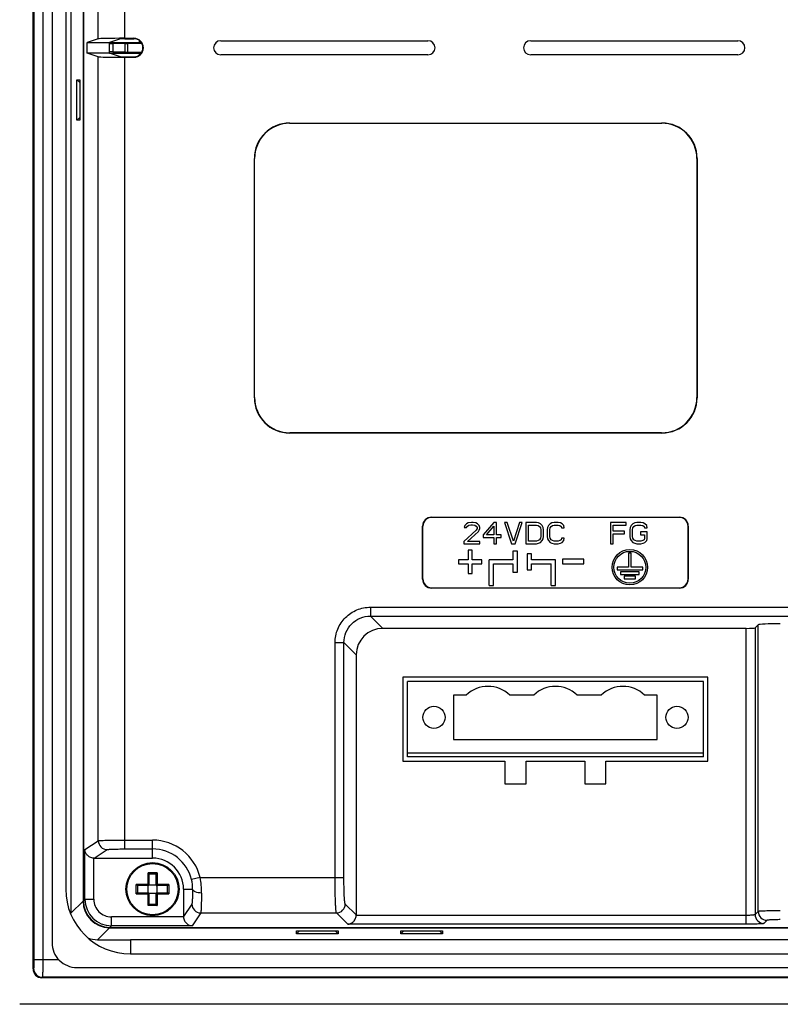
# Model space of a CAD drawing. Header units: millimetres. Extents: x 0 to 1189, y 0 to 841.
# Tile 11 of 17: x 827 to 913, y 384 to 495. Entities that reach past the tile are written whole.
import ezdxf

# ---------------------------------------------------------------- set-up
doc = ezdxf.new("R2010")
doc.units = ezdxf.units.MM
doc.header["$LTSCALE"] = 65.395
for name, color, linetype in [('FRONT_CASE-RX10-SHAPE', 7, 'CONTINUOUS'), ('M3X8-SHAPE', 7, 'CONTINUOUS'), ('REAR_CASE-RX10-SHAPE', 7, 'CONTINUOUS'), ('SEAL_GASKET_RX10-SHAPE', 7, 'CONTINUOUS'), ('TB_OQ03A5_ANYTEK-SHAPE', 7, 'CONTINUOUS')]:
    doc.layers.add(name, color=color, linetype=linetype)

msp = doc.modelspace()

# ---------------------------------------------------------------- linework, layer by layer
at = {"layer": 'FRONT_CASE-RX10-SHAPE', "color": 7, "linetype": 'Continuous'}
for p, q in [((828.585, 388.041), (828.585, 596.035)), ((828.692, 594.979), (828.692, 389.097)), ((829.691, 594.979), (829.691, 389.097)), ((832.871, 589.752), (832.871, 394.324)), ((834.234, 588.389), (834.234, 395.687)), ((837.209, 492.641), (840.617, 492.641)), ((837.209, 492.505), (837.598, 492.503)), ((837.598, 492.503), (837.598, 491.574)), ((838.976, 492.503), (837.598, 492.503)), ((838.976, 492.503), (839.28, 492.533)), ((838.976, 491.574), (838.976, 492.503)), ((839.28, 491.543), (839.28, 492.533)), ((840.874, 492.533), (839.28, 492.533)), ((840.617, 492.641), (840.617, 492.836)), ((840.681, 492.635), (840.617, 492.641)), ((840.681, 492.781), (840.681, 492.635)), ((837.598, 491.574), (837.209, 491.572)), ((837.209, 491.435), (840.617, 491.435)), ((837.598, 491.574), (838.976, 491.574)), ((838.976, 491.574), (839.28, 491.543)), ((839.28, 491.543), (840.874, 491.543)), ((840.681, 491.441), (840.617, 491.435)), ((840.617, 491.24), (840.617, 491.435)), ((840.681, 491.441), (840.681, 491.295)), ((833.528, 488.421), (833.868, 488.428)), ((833.528, 483.855), (833.528, 488.421)), ((833.868, 488.105), (833.528, 488.421)), ((833.868, 488.428), (833.868, 483.849)), ((833.868, 484.171), (833.528, 483.855)), ((833.868, 483.849), (833.528, 483.855)), ((832.871, 394.324), (834.234, 395.687)), ((837.229, 392.691), (835.867, 391.328)), ((837.229, 392.691), (1087.932, 392.691)), ((835.867, 391.328), (839.581, 391.328)), ((858.328, 391.982), (858.334, 392.328)), ((858.662, 392.328), (858.328, 391.982)), ((863.033, 391.982), (858.328, 391.982)), ((858.334, 392.328), (863.027, 392.328)), ((862.699, 392.328), (863.033, 391.982)), ((863.027, 392.328), (863.033, 391.982)), ((870.128, 391.982), (870.134, 392.328)), ((870.462, 392.328), (870.128, 391.982)), ((874.833, 391.982), (870.128, 391.982)), ((870.134, 392.328), (874.827, 392.328)), ((874.499, 392.328), (874.833, 391.982)), ((874.827, 392.328), (874.833, 391.982)), ((828.692, 389.097), (831.472, 389.097)), ((828.643, 388.099), (828.585, 388.041)), ((829.641, 387.1), (829.583, 387.042)), ((1095.578, 387.042), (829.583, 387.042)), ((1095.52, 387.1), (829.641, 387.1)), ((1098.083, 384.038), (827.079, 384.038))]:
    msp.add_line(p, q, dxfattribs=at)
msp.add_arc((829.645, 388.102), 1.002, 180.18576, 269.81424, dxfattribs=at)
for centre, major_axis, ratio, start_param, end_param in [((841.18, 492.635), (0.5, 0), 0.005236, -3.0892328, -2.4046168), ((841.18, 491.441), (0.5, 0), 0.005236, 2.4050938, 3.0892328), ((837.238, 395.695), (2.127, 2.127), 0.9972647, -3.9256213, -2.357564), ((835.875, 394.333), (2.127, 2.127), 0.9972647, -2.7245015, -2.357564), ((829.586, 388.044), (0.709, 0.709), 0.9972647, 2.357564, 3.9256213)]:
    msp.add_ellipse(centre, major_axis=major_axis, ratio=ratio, start_param=start_param, end_param=end_param, dxfattribs=at)
for points, knots in [([(828.692, 389.097), (828.692, 388.974), (828.691, 388.794), (828.685, 388.564), (828.679, 388.417), (828.671, 388.294), (828.664, 388.199), (828.654, 388.139), (828.65, 388.106), (828.643, 388.099)], [0, 0, 0, 0, 0.3700971, 0.5384625, 0.6875092, 0.8119367, 0.9073726, 0.9705819, 1, 1, 1, 1]), ([(829.691, 389.097), (829.691, 388.85), (829.689, 388.491), (829.683, 388.032), (829.677, 387.737), (829.67, 387.491), (829.662, 387.303), (829.655, 387.185), (829.647, 387.125), (829.644, 387.106), (829.641, 387.1)], [0, 0, 0, 0, 0.3707901, 0.5394735, 0.6887866, 0.8133812, 0.9088098, 0.9716956, 0.990222, 1, 1, 1, 1])]:
    msp.add_open_spline(points, degree=3, knots=knots, dxfattribs=at)
at = {"layer": 'M3X8-SHAPE', "color": 7, "linetype": 'Continuous'}
for p, q in [((841.572, 397.547), (841.572, 398.868)), ((842.589, 398.868), (841.572, 398.868)), ((841.681, 398.741), (841.681, 397.438)), ((842.481, 398.738), (841.681, 398.738)), ((842.481, 397.438), (842.481, 398.741)), ((842.589, 398.868), (842.589, 397.547)), ((840.25, 396.53), (840.25, 397.547)), ((841.572, 397.547), (840.25, 397.547)), ((841.681, 397.438), (840.378, 397.438)), ((840.381, 397.438), (840.381, 396.638)), ((841.581, 397.538), (841.572, 397.547)), ((841.581, 396.638), (841.581, 397.438)), ((841.681, 397.538), (842.481, 397.538)), ((843.783, 397.438), (842.481, 397.438)), ((842.581, 397.538), (842.589, 397.547)), ((842.581, 397.438), (842.581, 396.638)), ((843.911, 397.547), (842.589, 397.547)), ((843.781, 396.638), (843.781, 397.438)), ((843.911, 397.547), (843.911, 396.53)), ((840.25, 396.53), (841.572, 396.53)), ((840.378, 396.638), (841.681, 396.638)), ((841.572, 396.53), (841.581, 396.538)), ((841.572, 395.208), (841.572, 396.53)), ((841.681, 396.638), (841.681, 395.336)), ((842.481, 396.538), (841.681, 396.538)), ((842.481, 395.336), (842.481, 396.638)), ((842.481, 396.638), (843.783, 396.638)), ((842.589, 396.53), (842.581, 396.538)), ((842.589, 396.53), (842.589, 395.208)), ((842.589, 396.53), (843.911, 396.53)), ((842.589, 395.208), (841.572, 395.208)), ((841.681, 395.338), (842.481, 395.338))]:
    msp.add_line(p, q, dxfattribs=at)
for radius in [3, 2.896]:
    msp.add_circle((842.081, 397.038), radius, dxfattribs=at)
for centre, radius, start, end in [((840.742, 398), 1.202, 45.72243, 46.28183), ((840.714, 397.972), 1.241, 44.25438, 45.70595), ((843.447, 397.971), 1.242, 134.25202, 135.70359), ((843.419, 398), 1.202, 133.7136, 134.273), ((841.119, 398.377), 1.202, 223.7136, 224.273), ((841.148, 398.404), 1.242, 224.25202, 225.70359), ((843.013, 398.404), 1.242, 314.3045, 315.75593), ((843.043, 398.377), 1.202, 315.7281, 316.2875), ((841.119, 395.699), 1.202, 135.72243, 136.28183), ((841.147, 395.671), 1.241, 134.25438, 135.70595), ((843.014, 395.671), 1.242, 44.30204, 45.75347), ((843.043, 395.699), 1.202, 43.71932, 44.27872), ((840.742, 396.076), 1.202, 313.71932, 314.27872), ((840.713, 396.105), 1.242, 314.30204, 315.75347), ((843.447, 396.105), 1.242, 224.3045, 225.75593), ((843.419, 396.076), 1.202, 225.7281, 226.2875)]:
    msp.add_arc(centre, radius, start, end, dxfattribs=at)
for points, knots in [([(841.677, 398.749), (841.674, 398.756), (841.664, 398.77), (841.639, 398.8), (841.618, 398.823), (841.603, 398.838)], [0, 0, 0, 0, 0.1921675, 0.4413274, 1, 1, 1, 1]), ([(841.681, 398.741), (841.681, 398.741), (841.68, 398.744), (841.679, 398.747), (841.677, 398.749)], [0, 0, 0, 0, 0.1727929, 1, 1, 1, 1]), ([(842.481, 398.741), (842.481, 398.741), (842.481, 398.744), (842.483, 398.747), (842.484, 398.749)], [0, 0, 0, 0, 0.1731724, 1, 1, 1, 1]), ([(842.484, 398.749), (842.488, 398.756), (842.498, 398.77), (842.522, 398.8), (842.543, 398.823), (842.558, 398.838)], [0, 0, 0, 0, 0.1917565, 0.4412287, 1, 1, 1, 1]), ([(840.369, 397.441), (840.363, 397.445), (840.349, 397.455), (840.319, 397.479), (840.296, 397.501), (840.281, 397.516)], [0, 0, 0, 0, 0.1917565, 0.4412287, 1, 1, 1, 1]), ([(840.378, 397.438), (840.378, 397.438), (840.374, 397.439), (840.372, 397.44), (840.369, 397.441)], [0, 0, 0, 0, 0.1731724, 1, 1, 1, 1]), ([(841.681, 397.438), (841.677, 397.442), (841.66, 397.458), (841.627, 397.492), (841.597, 397.522), (841.581, 397.538)], [0, 0, 0, 0, 0.1060364, 0.5088684, 1, 1, 1, 1]), ([(842.481, 397.438), (842.484, 397.442), (842.501, 397.459), (842.535, 397.492), (842.564, 397.522), (842.581, 397.538)], [0, 0, 0, 0, 0.1060364, 0.5088684, 1, 1, 1, 1]), ([(843.881, 397.516), (843.871, 397.507), (843.853, 397.489), (843.829, 397.469), (843.811, 397.455), (843.8, 397.446), (843.791, 397.441), (843.785, 397.438), (843.783, 397.438)], [0, 0, 0, 0, 0.312316, 0.6103512, 0.7442588, 0.8597652, 0.9477327, 1, 1, 1, 1]), ([(840.369, 396.635), (840.363, 396.631), (840.349, 396.621), (840.319, 396.597), (840.296, 396.575), (840.281, 396.56)], [0, 0, 0, 0, 0.1921675, 0.4413274, 1, 1, 1, 1]), ([(840.378, 396.638), (840.378, 396.638), (840.374, 396.638), (840.372, 396.636), (840.369, 396.635)], [0, 0, 0, 0, 0.1727929, 1, 1, 1, 1]), ([(841.581, 396.538), (841.592, 396.549), (841.618, 396.575), (841.651, 396.609), (841.673, 396.631), (841.681, 396.638)], [0, 0, 0, 0, 0.3306448, 0.780199, 1, 1, 1, 1]), ([(842.581, 396.538), (842.57, 396.549), (842.544, 396.575), (842.51, 396.608), (842.488, 396.631), (842.481, 396.638)], [0, 0, 0, 0, 0.3306448, 0.780199, 1, 1, 1, 1]), ([(843.881, 396.56), (843.871, 396.569), (843.853, 396.587), (843.829, 396.608), (843.812, 396.622), (843.8, 396.63), (843.791, 396.636), (843.785, 396.638), (843.783, 396.638)], [0, 0, 0, 0, 0.3120447, 0.6096242, 0.743259, 0.858778, 0.9471969, 1, 1, 1, 1]), ([(841.603, 395.238), (841.612, 395.247), (841.629, 395.266), (841.65, 395.289), (841.664, 395.307), (841.673, 395.319), (841.678, 395.328), (841.681, 395.333), (841.681, 395.336)], [0, 0, 0, 0, 0.3120447, 0.6096242, 0.743259, 0.858778, 0.9471969, 1, 1, 1, 1]), ([(842.558, 395.238), (842.549, 395.247), (842.532, 395.266), (842.511, 395.289), (842.497, 395.307), (842.489, 395.319), (842.483, 395.328), (842.481, 395.333), (842.481, 395.336)], [0, 0, 0, 0, 0.312316, 0.6103512, 0.7442588, 0.8597652, 0.9477327, 1, 1, 1, 1])]:
    msp.add_open_spline(points, degree=3, knots=knots, dxfattribs=at)
at = {"layer": 'REAR_CASE-RX10-SHAPE', "color": 7, "linetype": 'Continuous'}
for p, q in [((834.27, 588.353), (834.27, 395.724)), ((835.956, 493.054), (835.956, 498.022)), ((838.951, 493.104), (838.951, 497.972)), ((835.956, 493.054), (834.705, 492.638)), ((834.705, 491.438), (834.705, 492.638)), ((834.705, 492.638), (837.209, 492.638)), ((838.452, 493.052), (837.209, 492.638)), ((837.209, 491.438), (837.209, 492.638)), ((838.951, 493.104), (839.981, 493.104)), ((838.951, 493.06), (839.981, 493.06)), ((839.981, 493.104), (839.981, 493.06)), ((849.781, 492.838), (873.181, 492.838)), ((884.781, 492.838), (908.181, 492.838)), ((835.956, 491.022), (834.705, 491.438)), ((837.209, 491.438), (834.705, 491.438)), ((838.452, 491.024), (837.209, 491.438)), ((835.956, 402.51), (835.956, 491.022)), ((838.951, 491.016), (839.981, 491.016)), ((838.951, 401.576), (838.951, 490.972)), ((838.951, 490.972), (839.981, 490.972)), ((839.981, 490.972), (839.981, 491.016)), ((873.181, 491.238), (849.781, 491.238)), ((908.181, 491.238), (884.781, 491.238)), ((857.565, 483.538), (857.592, 483.512)), ((857.565, 483.538), (899.596, 483.538)), ((857.592, 483.512), (899.57, 483.512)), ((899.596, 483.538), (899.57, 483.512)), ((853.581, 452.523), (853.581, 479.553)), ((853.581, 479.553), (853.607, 479.527)), ((853.607, 452.549), (853.607, 479.527)), ((903.581, 479.553), (903.554, 479.527)), ((903.554, 479.527), (903.554, 452.549)), ((903.581, 479.553), (903.581, 452.523)), ((853.581, 452.523), (853.607, 452.549)), ((903.581, 452.523), (903.554, 452.549)), ((857.565, 448.538), (857.592, 448.564)), ((899.596, 448.538), (857.565, 448.538)), ((899.57, 448.564), (857.592, 448.564)), ((899.596, 448.538), (899.57, 448.564)), ((872.607, 438.016), (872.581, 438.042)), ((872.581, 432.034), (872.581, 438.042)), ((872.607, 432.061), (872.607, 438.016)), ((873.603, 439.012), (873.577, 439.038)), ((873.577, 439.038), (901.584, 439.038)), ((901.558, 439.012), (873.603, 439.012)), ((877.331, 438.081), (877.281, 437.876)), ((877.531, 438.285), (877.331, 438.081)), ((877.731, 438.387), (877.531, 438.285)), ((877.531, 437.876), (877.631, 438.03)), ((877.631, 438.03), (877.781, 438.132)), ((878.081, 438.438), (877.731, 438.387)), ((877.781, 438.132), (878.031, 438.183)), ((878.031, 438.183), (878.231, 438.183)), ((878.281, 438.438), (878.081, 438.438)), ((878.231, 438.183), (878.481, 438.132)), ((878.581, 438.387), (878.281, 438.438)), ((878.481, 438.132), (878.631, 438.03)), ((878.781, 438.285), (878.581, 438.387)), ((878.631, 438.03), (878.731, 437.876)), ((878.981, 438.081), (878.781, 438.285)), ((879.031, 437.876), (878.981, 438.081)), ((880.631, 438.438), (879.431, 437.059)), ((879.781, 437.059), (880.631, 438.03)), ((880.931, 438.438), (880.631, 438.438)), ((880.631, 438.03), (880.631, 437.059)), ((880.931, 437.059), (880.931, 438.438)), ((881.831, 438.438), (882.631, 436.038)), ((882.131, 438.438), (881.831, 438.438)), ((882.831, 436.344), (882.131, 438.438)), ((883.531, 438.438), (882.831, 436.344)), ((883.031, 436.038), (883.831, 438.438)), ((883.831, 438.438), (883.531, 438.438)), ((884.231, 438.438), (884.231, 436.038)), ((885.431, 438.438), (884.231, 438.438)), ((884.531, 436.344), (884.531, 438.132)), ((884.531, 438.132), (885.431, 438.132)), ((885.681, 438.387), (885.431, 438.438)), ((885.431, 438.132), (885.631, 438.081)), ((885.631, 438.081), (885.781, 437.978)), ((885.881, 438.285), (885.681, 438.387)), ((886.081, 438.081), (885.881, 438.285)), ((886.181, 437.876), (886.081, 438.081)), ((886.781, 438.081), (886.681, 437.876)), ((886.981, 438.285), (886.781, 438.081)), ((887.181, 438.387), (886.981, 438.285)), ((887.081, 437.978), (887.231, 438.081)), ((887.431, 438.438), (887.181, 438.387)), ((887.231, 438.081), (887.431, 438.132)), ((887.881, 438.438), (887.431, 438.438)), ((887.431, 438.132), (887.881, 438.132)), ((888.131, 438.387), (887.881, 438.438)), ((887.881, 438.132), (888.081, 438.081)), ((888.081, 438.081), (888.231, 437.978)), ((888.331, 438.285), (888.131, 438.387)), ((888.531, 438.081), (888.331, 438.285)), ((888.581, 437.825), (888.531, 438.081)), ((893.781, 438.438), (893.781, 436.038)), ((895.581, 438.438), (893.781, 438.438)), ((894.081, 437.468), (894.081, 438.132)), ((894.081, 438.132), (895.581, 438.132)), ((895.581, 438.132), (895.581, 438.438)), ((896.131, 438.081), (896.031, 437.876)), ((896.331, 438.285), (896.131, 438.081)), ((896.531, 438.387), (896.331, 438.285)), ((896.431, 437.978), (896.581, 438.081)), ((896.781, 438.438), (896.531, 438.387)), ((896.581, 438.081), (896.781, 438.132)), ((897.231, 438.438), (896.781, 438.438)), ((896.781, 438.132), (897.231, 438.132)), ((897.481, 438.387), (897.231, 438.438)), ((897.231, 438.132), (897.431, 438.081)), ((897.431, 438.081), (897.581, 437.978)), ((897.681, 438.285), (897.481, 438.387)), ((897.881, 438.081), (897.681, 438.285)), ((897.931, 437.825), (897.881, 438.081)), ((901.558, 439.012), (901.584, 439.038)), ((902.554, 438.016), (902.581, 438.042)), ((902.554, 432.061), (902.554, 438.016)), ((902.581, 438.042), (902.581, 432.034)), ((878.631, 437.57), (877.231, 436.293)), ((877.281, 437.876), (877.531, 437.876)), ((877.631, 436.293), (878.881, 437.417)), ((878.731, 437.774), (878.631, 437.57)), ((878.731, 437.876), (878.731, 437.774)), ((878.881, 437.417), (878.981, 437.57)), ((878.981, 437.57), (879.031, 437.774)), ((879.031, 437.774), (879.031, 437.876)), ((879.431, 437.059), (879.431, 436.753)), ((880.631, 437.059), (879.781, 437.059)), ((881.431, 437.059), (880.931, 437.059)), ((881.431, 436.753), (881.431, 437.059)), ((885.781, 437.978), (885.881, 437.825)), ((885.881, 437.825), (885.931, 437.621)), ((885.931, 437.621), (885.931, 436.855)), ((886.231, 437.621), (886.181, 437.876)), ((886.231, 436.855), (886.231, 437.621)), ((886.681, 437.876), (886.631, 437.621)), ((886.631, 437.621), (886.631, 436.855)), ((886.931, 437.621), (886.981, 437.825)), ((886.931, 436.855), (886.931, 437.621)), ((886.981, 437.825), (887.081, 437.978)), ((888.231, 437.978), (888.281, 437.825)), ((888.281, 437.825), (888.581, 437.825)), ((895.381, 437.468), (894.081, 437.468)), ((894.081, 436.038), (894.081, 437.161)), ((894.081, 437.161), (895.381, 437.161)), ((895.381, 437.161), (895.381, 437.468)), ((896.031, 437.876), (895.981, 437.621)), ((895.981, 437.621), (895.981, 436.855)), ((896.281, 437.621), (896.331, 437.825)), ((896.281, 436.855), (896.281, 437.621)), ((896.331, 437.825), (896.431, 437.978)), ((897.181, 437.366), (897.181, 437.059)), ((897.931, 437.366), (897.181, 437.366)), ((897.181, 437.059), (897.631, 437.059)), ((897.581, 437.978), (897.631, 437.825)), ((897.631, 437.825), (897.931, 437.825)), ((897.631, 437.059), (897.631, 436.651)), ((897.931, 436.6), (897.931, 437.366)), ((877.231, 436.293), (877.231, 436.038)), ((877.231, 436.038), (879.031, 436.038)), ((879.031, 436.293), (877.631, 436.293)), ((879.031, 436.038), (879.031, 436.293)), ((879.431, 436.753), (880.631, 436.753)), ((880.631, 436.753), (880.631, 436.038)), ((880.631, 436.038), (880.931, 436.038)), ((880.931, 436.038), (880.931, 436.753)), ((880.931, 436.753), (881.431, 436.753)), ((882.631, 436.038), (883.031, 436.038)), ((884.231, 436.038), (885.431, 436.038)), ((885.431, 436.344), (884.531, 436.344)), ((885.631, 436.396), (885.431, 436.344)), ((885.431, 436.038), (885.681, 436.089)), ((885.781, 436.498), (885.631, 436.396)), ((885.681, 436.089), (885.881, 436.191)), ((885.881, 436.651), (885.781, 436.498)), ((885.931, 436.855), (885.881, 436.651)), ((885.881, 436.191), (886.081, 436.396)), ((886.081, 436.396), (886.181, 436.6)), ((886.181, 436.6), (886.231, 436.855)), ((886.631, 436.855), (886.681, 436.6)), ((886.681, 436.6), (886.781, 436.396)), ((886.781, 436.396), (886.981, 436.191)), ((886.981, 436.651), (886.931, 436.855)), ((887.081, 436.498), (886.981, 436.651)), ((886.981, 436.191), (887.181, 436.089)), ((887.231, 436.396), (887.081, 436.498)), ((887.181, 436.089), (887.431, 436.038)), ((887.431, 436.344), (887.231, 436.396)), ((887.881, 436.344), (887.431, 436.344)), ((887.431, 436.038), (887.881, 436.038)), ((888.081, 436.396), (887.881, 436.344)), ((887.881, 436.038), (888.131, 436.089)), ((888.231, 436.498), (888.081, 436.396)), ((888.131, 436.089), (888.331, 436.191)), ((888.281, 436.651), (888.231, 436.498)), ((888.581, 436.651), (888.281, 436.651)), ((888.331, 436.191), (888.531, 436.396)), ((888.531, 436.396), (888.581, 436.651)), ((893.781, 436.038), (894.081, 436.038)), ((895.981, 436.855), (896.031, 436.6)), ((896.031, 436.6), (896.131, 436.396)), ((896.131, 436.396), (896.331, 436.191)), ((896.331, 436.651), (896.281, 436.855)), ((896.431, 436.498), (896.331, 436.651)), ((896.331, 436.191), (896.531, 436.089)), ((896.581, 436.396), (896.431, 436.498)), ((896.531, 436.089), (896.781, 436.038)), ((896.781, 436.344), (896.581, 436.396)), ((897.231, 436.344), (896.781, 436.344)), ((896.781, 436.038), (897.231, 436.038)), ((897.431, 436.396), (897.231, 436.344)), ((897.231, 436.038), (897.481, 436.089)), ((897.581, 436.498), (897.431, 436.396)), ((897.481, 436.089), (897.681, 436.191)), ((897.631, 436.651), (897.581, 436.498)), ((897.681, 436.191), (897.881, 436.396)), ((897.881, 436.396), (897.931, 436.6)), ((877.729, 435.329), (877.729, 434.24)), ((878.193, 435.329), (877.729, 435.329)), ((878.193, 434.24), (878.193, 435.329)), ((882.781, 435.211), (882.781, 434.24)), ((883.281, 435.211), (882.781, 435.211)), ((883.281, 432.811), (883.281, 435.211)), ((884.381, 434.911), (884.381, 433.111)), ((884.881, 434.911), (884.381, 434.911)), ((884.881, 434.24), (884.881, 434.911)), ((895.831, 434.982), (895.831, 433.382)), ((896.131, 434.982), (895.831, 434.982)), ((896.131, 433.382), (896.131, 434.982)), ((876.64, 434.24), (876.64, 433.782)), ((877.729, 434.24), (876.64, 434.24)), ((876.64, 433.782), (877.729, 433.782)), ((877.729, 433.782), (877.729, 432.685)), ((879.281, 434.24), (878.193, 434.24)), ((878.193, 432.685), (878.193, 433.782)), ((878.193, 433.782), (879.281, 433.782)), ((879.281, 433.782), (879.281, 434.24)), ((880.081, 431.34), (880.081, 434.24)), ((882.781, 434.24), (880.081, 434.24)), ((880.581, 431.34), (880.581, 433.782)), ((880.581, 433.782), (882.781, 433.782)), ((882.781, 433.782), (882.781, 432.811)), ((887.581, 434.24), (884.881, 434.24)), ((884.881, 433.111), (884.881, 433.782)), ((884.881, 433.782), (887.081, 433.782)), ((887.081, 431.34), (887.081, 433.782)), ((887.581, 431.34), (887.581, 434.24)), ((888.381, 434.288), (888.381, 433.788)), ((890.781, 434.288), (888.381, 434.288)), ((888.381, 433.788), (890.781, 433.788)), ((890.781, 433.788), (890.781, 434.288)), ((877.729, 432.685), (878.193, 432.685)), ((882.781, 432.811), (883.281, 432.811)), ((884.381, 433.111), (884.881, 433.111)), ((894.531, 433.382), (894.531, 433.082)), ((895.831, 433.382), (894.531, 433.382)), ((894.531, 433.082), (897.431, 433.082)), ((894.931, 432.882), (894.931, 432.582)), ((897.031, 432.882), (894.931, 432.882)), ((894.931, 432.582), (897.031, 432.582)), ((897.431, 433.382), (896.131, 433.382)), ((897.031, 432.582), (897.031, 432.882)), ((897.431, 433.082), (897.431, 433.382)), ((872.607, 432.061), (872.581, 432.034)), ((880.081, 431.34), (880.581, 431.34)), ((887.081, 431.34), (887.581, 431.34)), ((895.331, 432.382), (895.331, 432.082)), ((896.631, 432.382), (895.331, 432.382)), ((895.331, 432.082), (896.631, 432.082)), ((896.631, 432.082), (896.631, 432.382)), ((902.554, 432.061), (902.581, 432.034)), ((873.603, 431.064), (873.577, 431.038)), ((901.584, 431.038), (873.577, 431.038)), ((873.603, 431.064), (901.558, 431.064)), ((901.558, 431.064), (901.584, 431.038)), ((866.69, 428.873), (866.69, 427.874)), ((866.69, 428.873), (1027.971, 428.873)), ((866.69, 427.874), (868.077, 426.488)), ((866.69, 427.874), (1027.971, 427.874)), ((909.132, 426.488), (868.077, 426.488)), ((909.132, 393.076), (909.132, 426.488)), ((910.475, 426.883), (910.13, 426.538)), ((910.13, 426.538), (910.13, 394.174)), ((910.475, 394.519), (910.475, 426.883)), ((862.696, 398.358), (862.696, 424.878)), ((862.696, 424.878), (863.694, 424.878)), ((863.694, 424.878), (865.081, 423.492)), ((863.694, 398.358), (863.694, 424.878)), ((865.081, 423.492), (865.081, 394.125)), ((870.356, 420.988), (870.356, 411.488)), ((904.806, 420.988), (870.356, 420.988)), ((904.806, 411.488), (904.806, 420.988)), ((870.356, 411.488), (881.881, 411.488)), ((881.881, 411.488), (881.881, 408.938)), ((884.281, 411.488), (890.881, 411.488)), ((884.281, 408.938), (884.281, 411.488)), ((890.881, 411.488), (890.881, 408.938)), ((893.281, 411.488), (904.806, 411.488)), ((893.281, 408.938), (893.281, 411.488)), ((881.881, 408.938), (884.281, 408.938)), ((890.881, 408.938), (893.281, 408.938)), ((834.446, 401.504), (835.956, 402.51)), ((838.951, 402.576), (842.081, 402.576)), ((842.081, 400.538), (842.081, 402.576)), ((834.446, 395.899), (834.446, 401.504)), ((835.495, 400.538), (836.954, 401.51)), ((838.951, 401.576), (842.081, 401.576)), ((835.445, 395.899), (835.445, 400.539)), ((835.495, 400.538), (842.081, 400.538)), ((847.459, 398.358), (846.488, 398.12)), ((847.459, 398.358), (863.694, 398.358)), ((845.581, 397.038), (845.581, 393.953)), ((845.581, 397.038), (846.608, 397.038)), ((834.446, 395.899), (834.27, 395.724)), ((834.446, 395.899), (835.445, 395.899)), ((846.52, 395.362), (845.581, 393.953)), ((865.081, 394.125), (863.843, 395.362)), ((837.442, 392.903), (837.442, 393.902)), ((845.582, 393.902), (837.442, 393.902)), ((847.519, 394.363), (846.546, 392.903)), ((847.519, 394.363), (862.845, 394.363)), ((864.132, 393.076), (862.845, 394.363)), ((909.132, 394.075), (865.079, 394.075)), ((910.475, 394.519), (910.13, 394.174)), ((837.442, 392.903), (837.266, 392.728)), ((837.266, 392.728), (1087.895, 392.728)), ((846.546, 392.903), (837.442, 392.903)), ((909.132, 393.076), (864.132, 393.076)), ((911.474, 393.521), (911.129, 393.176))]:
    msp.add_line(p, q, dxfattribs=at)
for radius in [2, 1.8]:
    msp.add_circle((895.981, 433.382), radius, dxfattribs=at)
for centre, radius, start, end in [((839.981, 492.038), 1.066, 270, 90), ((839.981, 492.038), 1.022, 270, 90), ((849.781, 492.038), 0.8, 90, 269.99998), ((873.181, 492.038), 0.8, 270, 89.99999), ((884.781, 492.038), 0.8, 90, 269.99998), ((908.181, 492.038), 0.8, 270, 89.99999), ((836.957, 402.511), 1.001, 180.10061, 269.8527), ((842.081, 397.038), 5.538, 13.78772, 90), ((842.081, 397.038), 4.538, 13.78772, 90), ((842.081, 397.038), 3.5, 0, 90), ((842.421, 397.121), 4.188, 358.87022, 13.80078), ((838.517, 396.715), 9.091, 359.26226, 10.41006), ((837.444, 395.901), 2.998, 180.04206, 269.95794), ((837.441, 395.898), 1.996, 179.97146, 270.02854), ((847.521, 395.365), 1.001, 180.1473, 269.89939), ((862.841, 395.365), 1.002, 270.18576, 359.81424), ((911.132, 394.178), 1.002, 180.18576, 269.81424), ((911.477, 394.523), 1.002, 180.18576, 269.81424)]:
    msp.add_arc(centre, radius, start, end, dxfattribs=at)
for centre, major_axis, ratio, start_param, end_param in [((838.951, 493.052), (3, 0), 0.0174551, 1.5707963, 3.0892328), ((838.951, 493.052), (0.5, 0), 0.0174551, 1.5707963, 3.0892328), ((838.951, 491.024), (3, 0), 0.0174551, -3.0892328, -1.5707963), ((838.951, 491.024), (0.5, 0), 0.0174551, -3.0892328, -1.5707963), ((857.596, 479.523), (-2.85, 2.85), 0.9924325, -0.7816001, 0.7816001), ((857.622, 479.497), (2.85, -2.85), 0.9924325, 2.3599926, 3.9231927), ((899.539, 479.497), (2.85, 2.85), 0.9924325, -0.7816001, 0.7816001), ((899.565, 479.523), (2.85, 2.85), 0.9924325, -0.7816001, 0.7816001), ((857.596, 452.553), (-2.85, -2.85), 0.9924325, -0.7816001, 0.7816001), ((857.622, 452.58), (2.85, 2.85), 0.9924325, -3.9231927, -2.3599926), ((899.539, 452.58), (2.85, -2.85), 0.9924325, -0.7816001, 0.7816001), ((899.565, 452.553), (2.85, -2.85), 0.9924325, -0.7816001, 0.7816001), ((873.584, 438.034), (-0.712, 0.712), 0.9924325, -0.7816001, 0.7816001), ((873.611, 438.008), (-0.712, 0.712), 0.9924325, -0.7816001, 0.7816001), ((901.551, 438.008), (0.712, 0.712), 0.9924325, -0.7816001, 0.7816001), ((901.577, 438.034), (0.712, 0.712), 0.9924325, -0.7816001, 0.7816001), ((873.584, 432.042), (-0.712, -0.712), 0.9924325, -0.7816001, 0.7816001), ((873.611, 432.068), (0.712, 0.712), 0.9924325, -3.9231927, -2.3599926), ((901.551, 432.068), (-0.712, 0.712), 0.9924325, -3.9231927, -2.3599926), ((901.577, 432.042), (0.712, -0.712), 0.9924325, -0.7816001, 0.7816001), ((912.972, 426.876), (2.5, 0), 0.0524078, 1.5707963, 3.0892328), ((868.085, 423.484), (2.127, -2.127), 0.9972647, 2.357564, 3.9256213), ((909.132, 426.54), (1, 0), 0.0524078, -1.5707963, -0.0523599), ((835.497, 401.539), (0.834, 0.556), 0.9980229, -2.2100114, -2.159478), ((837.274, 395.732), (2.127, 2.127), 0.9972647, -3.9256213, -2.357564), ((846.581, 393.954), (0.556, 0.834), 0.9980229, -4.1237073, -4.0731739), ((864.079, 394.127), (0.709, -0.709), 0.9972647, 0.7344078, 0.7840286)]:
    msp.add_ellipse(centre, major_axis=major_axis, ratio=ratio, start_param=start_param, end_param=end_param, dxfattribs=at)
for points, knots in [([(862.696, 424.878), (862.696, 425.398), (862.903, 426.449), (863.792, 427.777), (865.12, 428.666), (866.171, 428.873), (866.69, 428.873)], [0, 0, 0, 0, 0.2499999, 0.4999935, 0.7499896, 1, 1, 1, 1]), ([(863.694, 424.878), (863.694, 425.268), (863.849, 426.057), (864.515, 427.054), (865.512, 427.72), (866.3, 427.875), (866.69, 427.874)], [0, 0, 0, 0, 0.2499922, 0.4999935, 0.7499973, 1, 1, 1, 1]), ([(835.956, 402.51), (835.964, 402.514), (835.993, 402.518), (836.047, 402.524), (836.129, 402.53), (836.287, 402.539), (836.542, 402.548), (836.911, 402.558), (837.353, 402.566), (838.042, 402.574), (838.581, 402.576), (838.951, 402.576)], [0, 0, 0, 0, 0.0097107, 0.0282019, 0.0553893, 0.0910487, 0.1864671, 0.3110712, 0.4604016, 0.6291175, 1, 1, 1, 1]), ([(835.445, 400.539), (835.297, 400.547), (835.018, 400.622), (834.698, 400.867), (834.503, 401.172), (834.452, 401.396), (834.446, 401.504)], [0, 0, 0, 0, 0.2935273, 0.5541431, 0.7853017, 1, 1, 1, 1]), ([(836.954, 401.51), (836.96, 401.514), (836.979, 401.518), (837.015, 401.525), (837.07, 401.53), (837.175, 401.539), (837.345, 401.549), (837.591, 401.558), (837.886, 401.566), (838.345, 401.574), (838.704, 401.576), (838.951, 401.576)], [0, 0, 0, 0, 0.0100066, 0.0286344, 0.0558943, 0.091588, 0.187002, 0.311542, 0.4607738, 0.6293727, 1, 1, 1, 1]), ([(862.845, 394.363), (862.837, 394.374), (862.827, 394.413), (862.812, 394.485), (862.799, 394.594), (862.786, 394.736), (862.773, 394.91), (862.755, 395.203), (862.736, 395.637), (862.719, 396.226), (862.706, 396.893), (862.698, 397.612), (862.696, 398.106), (862.696, 398.358)], [0, 0, 0, 0, 0.0101445, 0.0288389, 0.0561311, 0.0918419, 0.1356746, 0.1872529, 0.311758, 0.4609402, 0.6294771, 0.8113336, 1, 1, 1, 1]), ([(863.843, 395.362), (863.836, 395.37), (863.825, 395.399), (863.811, 395.453), (863.798, 395.535), (863.778, 395.692), (863.757, 395.948), (863.735, 396.317), (863.717, 396.759), (863.704, 397.259), (863.696, 397.798), (863.694, 398.169), (863.694, 398.358)], [0, 0, 0, 0, 0.0106384, 0.0295716, 0.0569916, 0.0927638, 0.1881676, 0.312564, 0.4615772, 0.6299131, 0.8115542, 1, 1, 1, 1]), ([(846.608, 397.038), (846.605, 396.818), (846.598, 396.503), (846.584, 396.109), (846.573, 395.869), (846.561, 395.674), (846.55, 395.524), (846.536, 395.427), (846.529, 395.376), (846.52, 395.362)], [0, 0, 0, 0, 0.3936187, 0.5609231, 0.7045451, 0.8219723, 0.9111915, 0.9707395, 1, 1, 1, 1]), ([(847.608, 396.598), (847.482, 396.6), (847.24, 396.625), (846.889, 396.718), (846.619, 396.895), (846.608, 397.038)], [0, 0, 0, 0, 0.330043, 0.6227471, 1, 1, 1, 1]), ([(847.608, 396.598), (847.604, 396.304), (847.597, 395.885), (847.583, 395.36), (847.573, 395.04), (847.561, 394.779), (847.55, 394.58), (847.535, 394.45), (847.529, 394.383), (847.519, 394.363)], [0, 0, 0, 0, 0.3939893, 0.5614379, 0.7051631, 0.8226374, 0.9118242, 0.9712121, 1, 1, 1, 1]), ([(845.582, 393.902), (845.589, 393.755), (845.664, 393.476), (845.91, 393.155), (846.215, 392.961), (846.438, 392.909), (846.546, 392.903)], [0, 0, 0, 0, 0.2935273, 0.5541431, 0.7853017, 1, 1, 1, 1]), ([(864.132, 393.076), (864.238, 393.082), (864.459, 393.134), (864.759, 393.33), (864.999, 393.651), (865.072, 393.928), (865.079, 394.075)], [0, 0, 0, 0, 0.2135774, 0.4443222, 0.7054667, 1, 1, 1, 1]), ([(910.13, 394.174), (910.125, 394.164), (910.092, 394.149), (910.031, 394.133), (909.936, 394.117), (909.813, 394.102), (909.665, 394.09), (909.436, 394.078), (909.256, 394.075), (909.132, 394.075)], [0, 0, 0, 0, 0.0335587, 0.0980055, 0.1934789, 0.3172737, 0.4653043, 0.6324551, 1, 1, 1, 1]), ([(912.972, 394.594), (912.663, 394.594), (912.214, 394.591), (911.64, 394.582), (911.271, 394.573), (910.964, 394.563), (910.751, 394.552), (910.62, 394.542), (910.552, 394.536), (910.506, 394.528), (910.482, 394.524), (910.475, 394.519)], [0, 0, 0, 0, 0.370676, 0.539312, 0.6885823, 0.8131491, 0.9085756, 0.9442632, 0.9715061, 0.9900918, 1, 1, 1, 1]), ([(912.972, 393.595), (912.786, 393.595), (912.517, 393.593), (912.172, 393.584), (911.951, 393.575), (911.767, 393.564), (911.626, 393.552), (911.537, 393.541), (911.492, 393.53), (911.478, 393.524), (911.474, 393.521)], [0, 0, 0, 0, 0.3700363, 0.5383788, 0.6874024, 0.8118105, 0.9072306, 0.9704231, 0.9893595, 1, 1, 1, 1]), ([(911.129, 393.176), (911.124, 393.171), (911.105, 393.163), (911.068, 393.154), (911.014, 393.145), (910.909, 393.132), (910.738, 393.118), (910.493, 393.104), (910.198, 393.092), (909.739, 393.08), (909.379, 393.076), (909.132, 393.076)], [0, 0, 0, 0, 0.0106395, 0.0295717, 0.0569956, 0.0927631, 0.1881658, 0.3125599, 0.46157, 0.6298956, 1, 1, 1, 1])]:
    msp.add_open_spline(points, degree=3, knots=knots, dxfattribs=at)
at = {"layer": 'SEAL_GASKET_RX10-SHAPE', "color": 7, "linetype": 'Continuous'}
for p, q in [((830.732, 596.088), (830.732, 390.988)), ((832.281, 590.038), (832.281, 397.038)), ((839.581, 391.338), (839.581, 389.738)), ((839.581, 391.338), (1089.581, 391.338)), ((839.581, 389.738), (1089.581, 389.738)), ((833.531, 388.19), (1095.63, 388.19))]:
    msp.add_line(p, q, dxfattribs=at)
for centre, radius, start, end in [((839.581, 397.038), 7.3, 180, 270), ((833.53, 390.988), 2.798, 179.98977, 270.01023)]:
    msp.add_arc(centre, radius, start, end, dxfattribs=at)
at = {"layer": 'TB_OQ03A5_ANYTEK-SHAPE', "color": 7, "linetype": 'Continuous'}
for p, q in [((870.861, 411.988), (870.861, 420.488)), ((904.301, 420.488), (870.861, 420.488)), ((904.301, 411.988), (904.301, 420.488)), ((876.081, 418.938), (876.081, 413.938)), ((877.511, 418.938), (876.081, 418.938)), ((885.131, 418.938), (882.41, 418.938)), ((892.751, 418.938), (890.03, 418.938)), ((899.081, 418.938), (897.65, 418.938)), ((899.081, 413.938), (899.081, 418.938)), ((876.081, 413.938), (899.081, 413.938)), ((904.301, 412.388), (870.861, 412.388)), ((904.301, 411.988), (870.861, 411.988))]:
    msp.add_line(p, q, dxfattribs=at)
for centre in [(873.861, 416.438), (901.301, 416.438)]:
    msp.add_circle(centre, 1.25, dxfattribs=at)
for centre in [(879.961, 416.438), (887.581, 416.438), (895.201, 416.438)]:
    msp.add_arc(centre, 3.5, 45.58469, 134.41531, dxfattribs=at)

doc.saveas('drawing.dxf')
